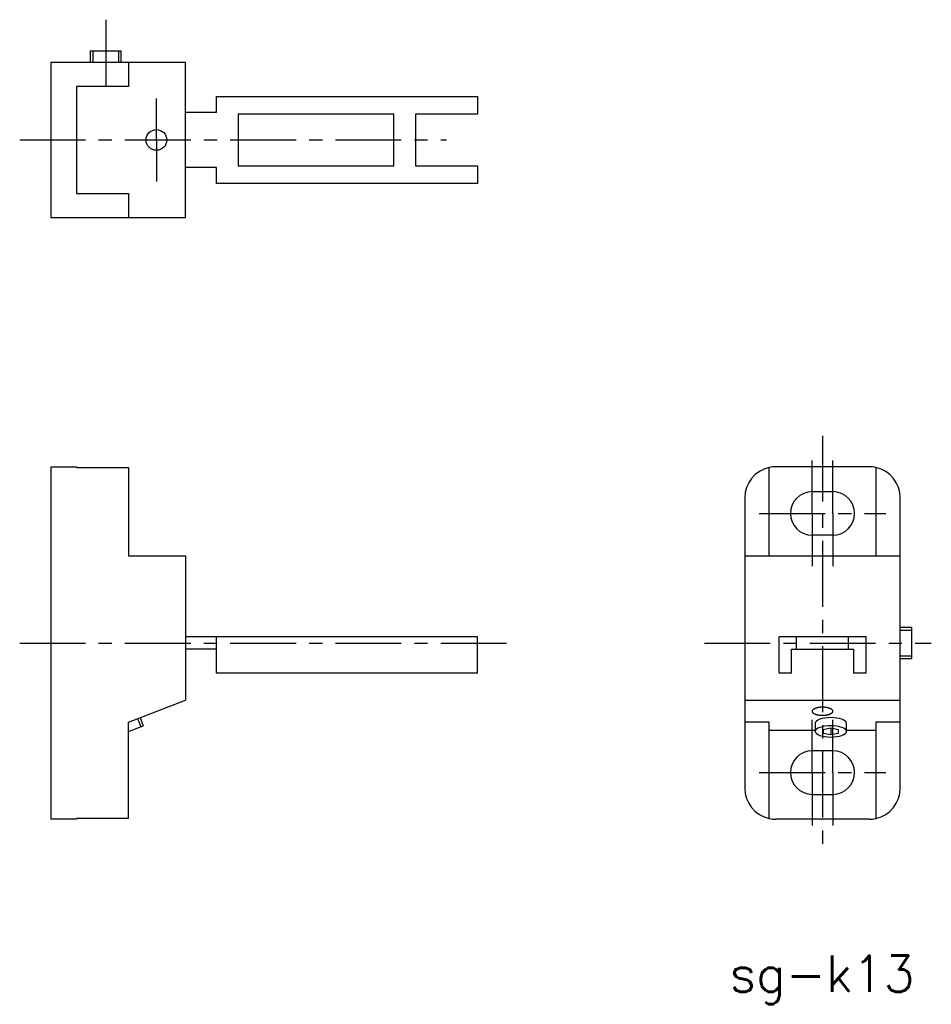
# Model space of a CAD drawing. Extents: x 0 to 222, y 0 to 160.
# Tile 2 of 2: x 134 to 222, y 65 to 160. Entities that reach past the tile are written whole.
import ezdxf

# ---------------------------------------------------------------- set-up
doc = ezdxf.new("R2010")
doc.units = 0
doc.linetypes.add('CENTER', pattern=[10.16, 6.35, -1.27, 1.27, -1.27])
doc.layers.get('0').update_dxf_attribs({"linetype": 'CONTINUOUS'})
doc.styles.get("Standard").update_dxf_attribs({"font": 'txt', "bigfont": 'bigfont'})

msp = doc.modelspace()

# ---------------------------------------------------------------- linework, layer by layer
at = {"color": 4, "linetype": 'CENTER'}
for p, q in [((141.875, 160.254), (141.875, 153.154)), ((146.775, 148.654), (146.775, 152.654)), ((133.575, 148.654), (174.775, 148.654)), ((146.775, 148.654), (146.775, 144.654)), ((211.059, 120.129), (211.059, 80.129)), ((210.059, 112.629), (210.059, 117.729)), ((212.059, 112.629), (212.059, 117.729)), ((204.959, 112.629), (217.159, 112.629)), ((210.059, 112.629), (210.059, 107.529)), ((212.059, 112.629), (212.059, 107.529)), ((133.575, 100.129), (180.775, 100.129)), ((199.667, 100.129), (221.559, 100.129)), ((210.059, 87.629), (210.059, 92.729)), ((212.059, 87.629), (212.059, 92.729)), ((204.959, 87.629), (217.159, 87.629)), ((210.059, 87.629), (210.059, 82.529)), ((212.059, 87.629), (212.059, 82.529))]:
    msp.add_line(p, q, dxfattribs=at)
at = {"color": 7, "linetype": 'CONTINUOUS'}
for p, q in [((140.375, 157.254), (143.375, 157.254)), ((140.375, 157.254), (140.375, 156.154)), ((143.375, 156.154), (143.375, 157.254)), ((136.575, 156.154), (149.575, 156.154)), ((136.575, 156.154), (136.575, 141.154)), ((144.075, 156.154), (144.075, 153.804)), ((149.575, 141.154), (149.575, 156.154)), ((144.075, 153.804), (139.075, 153.804)), ((139.075, 153.804), (139.075, 143.504)), ((152.575, 152.854), (177.775, 152.854)), ((152.575, 151.304), (152.575, 152.854)), ((177.775, 152.854), (177.775, 151.154)), ((152.575, 151.304), (149.575, 151.304)), ((169.675, 151.154), (154.675, 151.154)), ((154.675, 151.154), (154.675, 146.154)), ((169.675, 146.154), (169.675, 151.154)), ((171.775, 151.154), (171.775, 146.154)), ((177.775, 151.154), (171.775, 151.154)), ((152.575, 146.004), (149.575, 146.004)), ((152.575, 144.454), (152.575, 146.004)), ((154.675, 146.154), (169.675, 146.154)), ((171.775, 146.154), (177.775, 146.154)), ((177.775, 146.154), (177.775, 144.454)), ((177.775, 144.454), (152.575, 144.454)), ((139.075, 143.504), (144.075, 143.504)), ((144.075, 143.504), (144.075, 141.154)), ((149.575, 141.154), (136.575, 141.154)), ((136.575, 117.129), (136.575, 83.129)), ((136.575, 117.129), (139.075, 117.129)), ((139.075, 117.129), (139.075, 117.058)), ((139.075, 117.058), (144.075, 117.058)), ((144.075, 117.058), (144.075, 108.529)), ((205.909, 108.529), (205.909, 117.058)), ((215.559, 117.129), (206.559, 117.129)), ((216.209, 117.058), (216.209, 108.529)), ((203.559, 114.129), (203.559, 86.129)), ((210.059, 114.729), (212.059, 114.729)), ((218.559, 86.129), (218.559, 114.129)), ((212.059, 110.529), (210.059, 110.529)), ((144.075, 108.529), (149.575, 108.529)), ((149.575, 108.529), (149.575, 94.629)), ((203.559, 108.529), (218.559, 108.529)), ((219.659, 101.629), (218.559, 101.629)), ((219.659, 101.629), (219.659, 98.629)), ((177.775, 100.729), (149.575, 100.729)), ((152.575, 97.229), (152.575, 100.729)), ((177.775, 97.229), (177.775, 100.729)), ((215.259, 100.729), (206.859, 100.729)), ((206.859, 97.229), (206.859, 100.729)), ((208.559, 99.529), (208.559, 100.729)), ((213.559, 99.529), (213.559, 100.729)), ((215.259, 97.229), (215.259, 100.729)), ((152.575, 99.529), (149.575, 99.529)), ((208.059, 97.229), (208.059, 99.529)), ((208.059, 99.529), (214.059, 99.529)), ((214.059, 99.529), (214.059, 97.229)), ((218.559, 98.629), (219.659, 98.629)), ((177.775, 97.229), (152.575, 97.229)), ((208.059, 97.229), (206.859, 97.229)), ((215.259, 97.229), (214.059, 97.229)), ((144.075, 92.502), (149.575, 94.629)), ((203.559, 94.629), (218.559, 94.629)), ((144.075, 83.2), (144.075, 92.502)), ((144.075, 91.591), (145.498, 92.141)), ((145.192, 92.934), (145.498, 92.141)), ((205.909, 92.502), (203.559, 92.502)), ((205.909, 83.2), (205.909, 92.502)), ((210.359, 92.393), (210.359, 91.6)), ((213.359, 91.6), (213.359, 92.393)), ((216.209, 92.502), (216.209, 83.2)), ((218.559, 92.502), (216.209, 92.502)), ((211.859, 91.912), (211.109, 91.756)), ((211.109, 91.756), (211.109, 91.444)), ((211.109, 91.444), (211.859, 91.288)), ((211.859, 91.912), (211.859, 91.288)), ((212.609, 91.756), (211.859, 91.912)), ((211.859, 91.288), (212.609, 91.444)), ((212.609, 91.444), (212.609, 91.756)), ((212.059, 89.729), (210.059, 89.729)), ((210.059, 85.529), (212.059, 85.529)), ((139.075, 83.129), (136.575, 83.129)), ((144.075, 83.2), (139.075, 83.2)), ((139.075, 83.2), (139.075, 83.129)), ((215.559, 83.129), (206.559, 83.129))]:
    msp.add_line(p, q, dxfattribs=at)
at = {"color": 2}
for p, q in [((140.625, 157.254), (140.625, 156.154)), ((143.125, 157.254), (143.125, 156.154)), ((218.559, 101.379), (219.659, 101.379)), ((218.559, 98.879), (219.659, 98.879)), ((144.959, 92.844), (145.265, 92.051))]:
    msp.add_line(p, q, dxfattribs=at)
for p, q in [((205.909, 91.729), (210.359, 91.729)), ((213.359, 91.729), (216.209, 91.729))]:
    msp.add_line(p, q)
at = {"color": 7, "linetype": 'CONTINUOUS', "flags": 128}
for points in [[(213.359, 92.393), (213.331, 92.498), (213.245, 92.6), (213.107, 92.693), (212.92, 92.775), (212.693, 92.843), (212.434, 92.893), (212.152, 92.923), (211.859, 92.934), (211.567, 92.923), (211.285, 92.893), (211.026, 92.843), (210.799, 92.775), (210.612, 92.693), (210.474, 92.6), (210.388, 92.498), (210.359, 92.393)], [(211.859, 91.059), (212.152, 91.069), (212.434, 91.1), (212.693, 91.15), (212.92, 91.218), (213.107, 91.3), (213.245, 91.393), (213.331, 91.495), (213.359, 91.6), (213.331, 91.706), (213.245, 91.807), (213.107, 91.901), (212.92, 91.983), (212.693, 92.05), (212.434, 92.1), (212.152, 92.131), (211.859, 92.141), (211.567, 92.131), (211.285, 92.1), (211.026, 92.05), (210.799, 91.983), (210.612, 91.901), (210.474, 91.807), (210.388, 91.706), (210.359, 91.6), (210.388, 91.495), (210.474, 91.393), (210.612, 91.3), (210.799, 91.218), (211.026, 91.15), (211.285, 91.1), (211.567, 91.069), (211.859, 91.059)]]:
    msp.add_lwpolyline(points, dxfattribs=at)
at = {"color": 7, "linetype": 'CONTINUOUS'}
msp.add_polyline3d([(212.059, 93.546, 0), (212.058, 93.565, 0), (212.055, 93.584, 0), (212.049, 93.603, 0), (212.04, 93.622, 0), (212.03, 93.64, 0), (212.016, 93.658, 0), (212.001, 93.677, 0), (211.983, 93.694, 0), (211.963, 93.712, 0), (211.941, 93.728, 0), (211.917, 93.745, 0), (211.891, 93.761, 0), (211.863, 93.776, 0), (211.832, 93.791, 0), (211.8, 93.806, 0), (211.767, 93.82, 0), (211.731, 93.833, 0), (211.694, 93.845, 0), (211.655, 93.857, 0), (211.615, 93.868, 0), (211.574, 93.878, 0), (211.531, 93.887, 0), (211.487, 93.896, 0), (211.442, 93.903, 0), (211.396, 93.91, 0), (211.35, 93.916, 0), (211.302, 93.921, 0), (211.255, 93.925, 0), (211.206, 93.929, 0), (211.158, 93.931, 0), (211.109, 93.932, 0), (211.059, 93.933, 0), (211.01, 93.932, 0), (210.961, 93.931, 0), (210.913, 93.929, 0), (210.864, 93.925, 0), (210.817, 93.921, 0), (210.769, 93.916, 0), (210.723, 93.91, 0), (210.677, 93.903, 0), (210.632, 93.896, 0), (210.588, 93.887, 0), (210.545, 93.878, 0), (210.504, 93.868, 0), (210.464, 93.857, 0), (210.425, 93.845, 0), (210.388, 93.833, 0), (210.352, 93.82, 0), (210.319, 93.806, 0), (210.286, 93.791, 0), (210.256, 93.776, 0), (210.228, 93.761, 0), (210.202, 93.745, 0), (210.178, 93.728, 0), (210.155, 93.712, 0), (210.136, 93.694, 0), (210.118, 93.677, 0), (210.103, 93.658, 0), (210.089, 93.64, 0), (210.079, 93.622, 0), (210.07, 93.603, 0), (210.064, 93.584, 0), (210.061, 93.565, 0), (210.059, 93.546, 0), (210.061, 93.527, 0), (210.064, 93.508, 0), (210.07, 93.49, 0), (210.079, 93.471, 0), (210.089, 93.452, 0), (210.103, 93.434, 0), (210.118, 93.416, 0), (210.136, 93.398, 0), (210.155, 93.381, 0), (210.178, 93.364, 0), (210.202, 93.347, 0), (210.228, 93.331, 0), (210.256, 93.316, 0), (210.286, 93.301, 0), (210.319, 93.287, 0), (210.352, 93.273, 0), (210.388, 93.26, 0), (210.425, 93.247, 0), (210.464, 93.236, 0), (210.504, 93.225, 0), (210.545, 93.215, 0), (210.588, 93.205, 0), (210.632, 93.197, 0), (210.677, 93.189, 0), (210.723, 93.182, 0), (210.769, 93.176, 0), (210.817, 93.171, 0), (210.864, 93.167, 0), (210.913, 93.164, 0), (210.961, 93.161, 0), (211.01, 93.16, 0), (211.059, 93.159, 0), (211.109, 93.16, 0), (211.158, 93.161, 0), (211.206, 93.164, 0), (211.255, 93.167, 0), (211.302, 93.171, 0), (211.35, 93.176, 0), (211.396, 93.182, 0), (211.442, 93.189, 0), (211.487, 93.197, 0), (211.531, 93.205, 0), (211.574, 93.215, 0), (211.615, 93.225, 0), (211.655, 93.236, 0), (211.694, 93.247, 0), (211.731, 93.26, 0), (211.767, 93.273, 0), (211.8, 93.287, 0), (211.832, 93.301, 0), (211.863, 93.316, 0), (211.891, 93.331, 0), (211.917, 93.347, 0), (211.941, 93.364, 0), (211.963, 93.381, 0), (211.983, 93.398, 0), (212.001, 93.416, 0), (212.016, 93.434, 0), (212.03, 93.452, 0), (212.04, 93.471, 0), (212.049, 93.49, 0), (212.055, 93.508, 0), (212.058, 93.527, 0), (212.059, 93.546, 0)], dxfattribs=at)
msp.add_circle((146.775, 148.654), 1, dxfattribs=at)
for centre, radius, start, end in [((206.559, 114.129), 3, 102.51333, 180), ((206.559, 114.129), 3, 90, 102.51333), ((215.559, 114.129), 3, 77.48667, 90), ((215.559, 114.129), 3, 0, 77.48667), ((210.059, 112.629), 2.1, 90, 270), ((212.059, 112.629), 2.1, 270, 90), ((210.059, 87.629), 2.1, 90, 270), ((212.059, 87.629), 2.1, 270, 90), ((206.559, 86.129), 3, 180, 257.48667), ((215.559, 86.129), 3, 282.51333, 0), ((206.559, 86.129), 3, 257.48667, 270), ((215.559, 86.129), 3, 270, 282.51333)]:
    msp.add_arc(centre, radius, start, end, dxfattribs=at)

# ---------------------------------------------------------------- texts
at = {"color": 2}
msp.add_text('sg-k13', height=3.5, dxfattribs=at).set_placement((202.092, 66.472))

doc.saveas('drawing.dxf')
